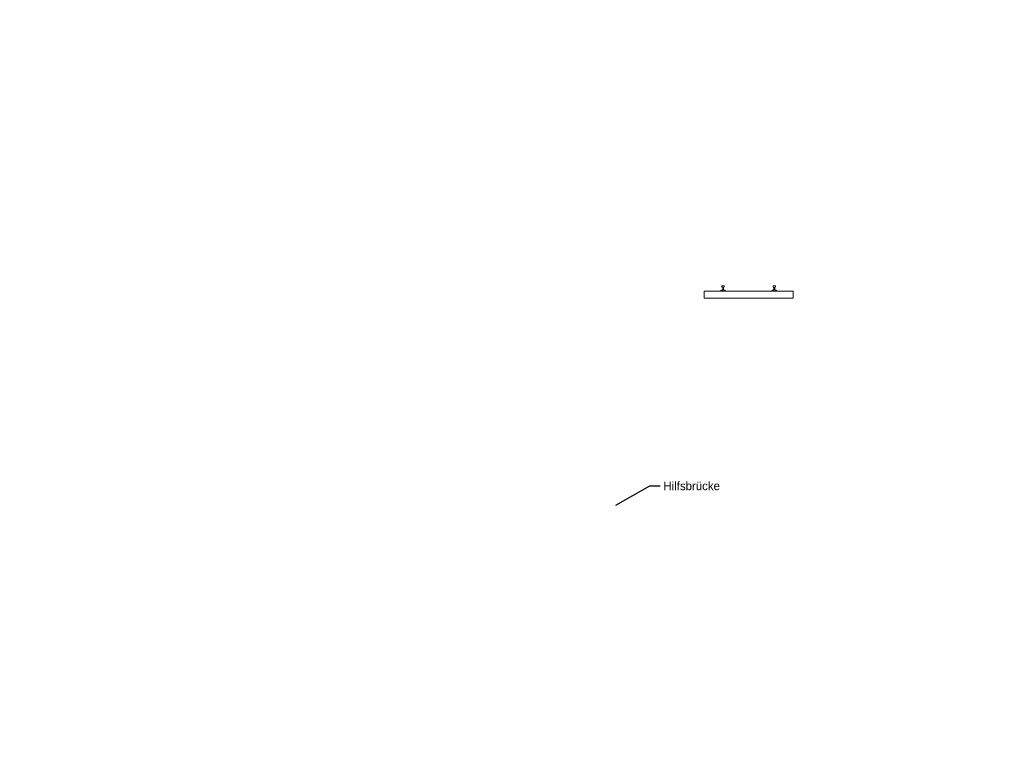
# Model space of a CAD drawing. Extents: x -805 to 3526, y -961 to 1039.
# Tile 235 of 256: x 960 to 988, y 43 to 64. Entities that reach past the tile are written whole.
import ezdxf
from ezdxf import colors
from ezdxf.entities.mleader import LeaderData, LeaderLine
from ezdxf.math import Vec2, Vec3

# ---------------------------------------------------------------- set-up
doc = ezdxf.new("R2010")
doc.units = 0
doc.layers.add('IFCOUT_Oberbau_IFC_RVT-1-Schnitt 1$0$A-GENM', color=13, linetype='Continuous', lineweight=9)
for name, color, linetype in [('TTK-P-Bahnsteig', 12, 'Continuous'), ('TTK-P-Hilfsbrücke', 140, 'Continuous'), ('TTK-P-Schnitte', 162, 'Continuous')]:
    doc.layers.add(name, color=color, linetype=linetype)
doc.styles.add('AKG DIN 6776', font='AKG_DIN67.TTF')

# ---------------------------------------------------------------- blocks, each defined once
blk = doc.blocks.new('IFCOUT_Oberbau_IFC_RVT-1-Schnitt 1$0$Family - 23137-2474402-Schnitt 1')
at = {"layer": 'IFCOUT_Oberbau_IFC_RVT-1-Schnitt 1$0$A-GENM', "color": 7}
for p, q in [((-13560, 36482), (-13894, 36482)), ((-13894, 36482), (-13894, 36301)), ((-11293, 36481), (-13560, 36482)), ((-11293, 36475), (-11293, 36481)), ((-11293, 36271), (-11293, 36475)), ((-13894, 36301), (-13894, 36272)), ((-13894, 36272), (-11380, 36271)), ((-11380, 36271), (-11293, 36271))]:
    blk.add_line(p, q, dxfattribs=at)
at = {"layer": 'IFCOUT_Oberbau_IFC_RVT-1-Schnitt 1$0$A-GENM', "lineweight": 5}
for p, q in [((-11293, 36481), (-11293, 36481)), ((-11293, 36481), (-11293, 36476)), ((-11293, 36476), (-11293, 36481))]:
    blk.add_line(p, q, dxfattribs=at)
blk = doc.blocks.new('IFCOUT_Oberbau_IFC_RVT-1-Schnitt 1$0$Family - 23137-V1-Schnitt 1')
at = {"layer": 'IFCOUT_Oberbau_IFC_RVT-1-Schnitt 1$0$A-GENM', "color": 7}
for p, q in [((-3895, 36432), (-4805, 36432)), ((-4805, 36432), (-4805, 36304)), ((-2205, 36432), (-3895, 36432)), ((-2205, 36375), (-2205, 36432)), ((-2205, 36222), (-2205, 36375)), ((-4805, 36304), (-4805, 36222)), ((-4805, 36222), (-3003, 36222)), ((-3003, 36222), (-2205, 36222))]:
    blk.add_line(p, q, dxfattribs=at)
at = {"layer": 'IFCOUT_Oberbau_IFC_RVT-1-Schnitt 1$0$A-GENM', "lineweight": 5}
for p, q in [((-2205, 36432), (-2204, 36432)), ((-2204, 36432), (-2204, 36427)), ((-2204, 36427), (-2204, 36432))]:
    blk.add_line(p, q, dxfattribs=at)
blk = doc.blocks.new('IFCOUT_Oberbau_IFC_RVT-1-Schnitt 1')
at = {"layer": 'IFCOUT_Oberbau_IFC_RVT-1-Schnitt 1$0$A-GENM', "color": 7}
for p, q in [((-13359, 36637), (-13380, 36637)), ((-13380, 36637), (-13380, 36608)), ((-13380, 36608), (-13380, 36597)), ((-13310, 36637), (-13359, 36637)), ((-13310, 36625), (-13310, 36637)), ((-13310, 36597), (-13310, 36625)), ((-11857, 36636), (-11877, 36636)), ((-11877, 36636), (-11877, 36608)), ((-11877, 36608), (-11877, 36596)), ((-11807, 36636), (-11857, 36636)), ((-11807, 36625), (-11807, 36636)), ((-11807, 36596), (-11807, 36625)), ((-13390, 36508), (-13405, 36508)), ((-13405, 36508), (-13405, 36490)), ((-13405, 36490), (-13405, 36483)), ((-13405, 36483), (-13319, 36483)), ((-13355, 36508), (-13390, 36508)), ((-13380, 36597), (-13362, 36597)), ((-13362, 36597), (-13355, 36597)), ((-13355, 36597), (-13355, 36533)), ((-13355, 36533), (-13355, 36508)), ((-13335, 36571), (-13335, 36597)), ((-13335, 36597), (-13317, 36597)), ((-13335, 36508), (-13335, 36571)), ((-13320, 36508), (-13335, 36508)), ((-13285, 36508), (-13320, 36508)), ((-13319, 36483), (-13285, 36483)), ((-13317, 36597), (-13310, 36597)), ((-13285, 36500), (-13285, 36508)), ((-13285, 36483), (-13285, 36500)), ((-13223, 36477), (-11884, 36477)), ((-11888, 36507), (-11902, 36507)), ((-11902, 36507), (-11902, 36490)), ((-11902, 36490), (-11902, 36482)), ((-11852, 36507), (-11888, 36507)), ((-11884, 36477), (-11672, 36477)), ((-11877, 36596), (-11860, 36596)), ((-11860, 36596), (-11852, 36596)), ((-11852, 36596), (-11852, 36533)), ((-11852, 36533), (-11852, 36507)), ((-11832, 36571), (-11832, 36596)), ((-11832, 36507), (-11832, 36571)), ((-11818, 36507), (-11832, 36507)), ((-11782, 36507), (-11818, 36507)), ((-11814, 36596), (-11807, 36596)), ((-11805, 36482), (-11782, 36482)), ((-11782, 36500), (-11782, 36507)), ((-11782, 36482), (-11782, 36500)), ((-4297, 36458), (-4316, 36458)), ((-4316, 36458), (-4316, 36443)), ((-4316, 36443), (-4316, 36433)), ((-4266, 36458), (-4297, 36458)), ((-4264, 36587), (-4291, 36587)), ((-4291, 36587), (-4291, 36563)), ((-4291, 36563), (-4291, 36547)), ((-4283, 36547), (-4276, 36547)), ((-4276, 36547), (-4266, 36547)), ((-4266, 36547), (-4266, 36493)), ((-4266, 36493), (-4266, 36458)), ((-4221, 36587), (-4264, 36587)), ((-4246, 36512), (-4246, 36547)), ((-4246, 36458), (-4246, 36512)), ((-4227, 36458), (-4246, 36458)), ((-4231, 36547), (-4221, 36547)), ((-4196, 36458), (-4227, 36458)), ((-4221, 36571), (-4221, 36587)), ((-4221, 36547), (-4221, 36571)), ((-4196, 36448), (-4196, 36458)), ((-4196, 36433), (-4196, 36448)), ((-3140, 36427), (-3919, 36427)), ((-2795, 36458), (-2814, 36458)), ((-2814, 36458), (-2814, 36443)), ((-2814, 36443), (-2814, 36433)), ((-2764, 36458), (-2795, 36458)), ((-2791, 36433), (-2741, 36433)), ((-2762, 36587), (-2789, 36587)), ((-2789, 36587), (-2789, 36562)), ((-2789, 36562), (-2789, 36547)), ((-2777, 36547), (-2774, 36547)), ((-2774, 36547), (-2764, 36547)), ((-2764, 36547), (-2764, 36493)), ((-2764, 36493), (-2764, 36458)), ((-2719, 36587), (-2762, 36587)), ((-2744, 36512), (-2744, 36547)), ((-2744, 36547), (-2740, 36547)), ((-2744, 36458), (-2744, 36512)), ((-2725, 36458), (-2744, 36458)), ((-2741, 36433), (-2703, 36433)), ((-2729, 36547), (-2719, 36547)), ((-2694, 36458), (-2725, 36458)), ((-2719, 36571), (-2719, 36587)), ((-2719, 36547), (-2719, 36571)), ((-2694, 36448), (-2694, 36458)), ((-2694, 36433), (-2694, 36448))]:
    blk.add_line(p, q, dxfattribs=at)
at = {"layer": 'IFCOUT_Oberbau_IFC_RVT-1-Schnitt 1$0$A-GENM', "lineweight": 5}
for p, q in [((-13308, 36636), (-13310, 36637)), ((-13308, 36625), (-13310, 36625)), ((-11806, 36636), (-11807, 36636)), ((-11806, 36625), (-11807, 36625)), ((-13403, 36482), (-13405, 36483)), ((-13378, 36596), (-13380, 36597)), ((-13360, 36596), (-13362, 36597)), ((-13333, 36596), (-13335, 36597)), ((-13333, 36572), (-13335, 36571)), ((-13315, 36596), (-13317, 36597)), ((-13308, 36596), (-13310, 36597)), ((-13285, 36483), (-13283, 36482)), ((-11876, 36596), (-11877, 36596)), ((-11858, 36596), (-11860, 36596)), ((-11813, 36596), (-11815, 36596)), ((-11806, 36596), (-11807, 36596)), ((-11782, 36482), (-11781, 36482)), ((-4274, 36547), (-4276, 36547)), ((-4245, 36513), (-4246, 36512)), ((-4195, 36458), (-4196, 36458)), ((-4195, 36448), (-4196, 36448)), ((-4196, 36433), (-4195, 36433)), ((-2772, 36547), (-2774, 36547)), ((-2743, 36547), (-2744, 36547)), ((-2743, 36513), (-2744, 36512)), ((-2738, 36433), (-2741, 36433)), ((-2693, 36458), (-2694, 36458)), ((-2693, 36448), (-2694, 36448)), ((-2694, 36433), (-2693, 36433))]:
    blk.add_line(p, q, dxfattribs=at)
for name in ['IFCOUT_Oberbau_IFC_RVT-1-Schnitt 1$0$Family - 23137-2474402-Schnitt 1', 'IFCOUT_Oberbau_IFC_RVT-1-Schnitt 1$0$Family - 23137-V1-Schnitt 1']:
    blk.add_blockref(name, (0, 0), dxfattribs=at)
blk = doc.blocks.new('_None')

msp = doc.modelspace()

# ---------------------------------------------------------------- linework, layer by layer
at = {"layer": 'TTK-P-Bahnsteig', "color": 251}
msp.add_circle((473.7851, 39.1322), 1000, dxfattribs=at)

# ---------------------------------------------------------------- block references
at = {"layer": 'TTK-P-Schnitte', "color": 251, "lineweight": 5, "xscale": -0.001, "yscale": 0.001, "zscale": 0.001}
msp.add_blockref('IFCOUT_Oberbau_IFC_RVT-1-Schnitt 1', (977.4701, 20.0241), dxfattribs=at)

# ---------------------------------------------------------------- leaders
at = {"layer": 'TTK-P-Hilfsbrücke', "color": 251}
ml = msp.add_multileader_mtext('Standard', dxfattribs=at)
ml.set_content('\\A1;Hilfsbrücke', color=256, style='AKG DIN 6776')
ml.set_leader_properties(color=256)
ml.set_arrow_properties(name='NONE')
ml.build(insert=Vec2(0, 0))
ml.multileader.update_dxf_attribs({"dogleg_length": 3, "arrow_head_size": 0.3, "scale": 0.1})
ctx = ml.context
ctx.base_point, ctx.scale, ctx.char_height, ctx.arrow_head_size, ctx.landing_gap_size, ctx.plane_origin = Vec3(978.3806, 50.7557), 0.1, 0.25, 0.3, 0.1, Vec3(977.0862, 50.1947)
notes = []
notes.append((ctx, [(0, (1, 1, 0), (978.0806, 50.7556), (1, 0), 0.3, [(0, [(977.0862, 50.1947)], 0, [])])]))
ctx.mtext.insert, ctx.mtext.flow_direction = Vec3(978.4806, 50.8807), 5
for ctx, leaders in notes:
    for number, flags, end, landing, length, lines in leaders:
        leader = LeaderData()
        leader.index, (leader.has_last_leader_line, leader.has_dogleg_vector, leader.attachment_direction) = number, flags
        leader.last_leader_point, leader.dogleg_vector, leader.dogleg_length = Vec3(end), Vec3(landing), length
        for number, points, colour, breaks in lines:
            line = LeaderLine()
            line.index, line.vertices, line.color, line.breaks = number, Vec3.list(points), colors.encode_raw_color(colour), breaks
            leader.lines.append(line)
        ctx.leaders.append(leader)

doc.saveas('drawing.dxf')
